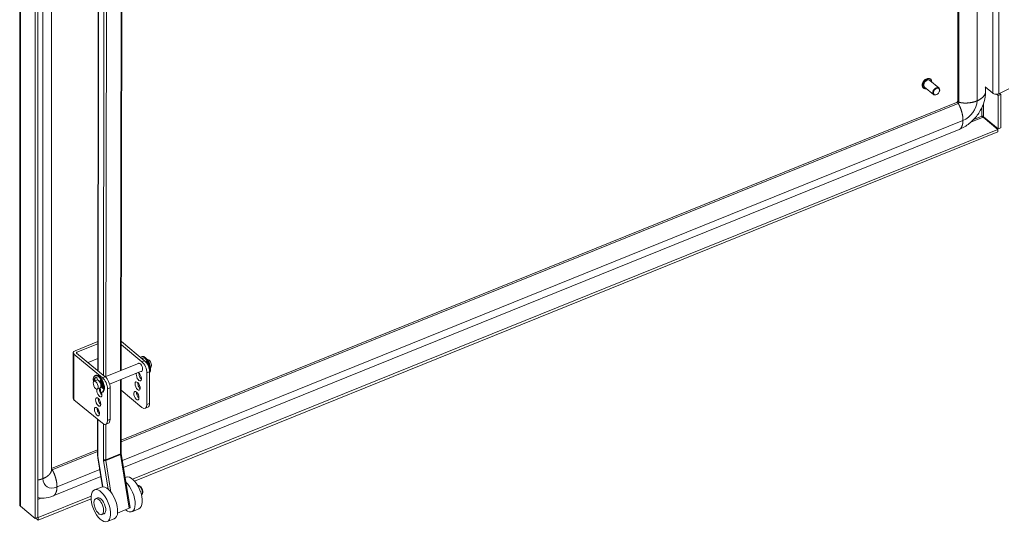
# Model space of a CAD drawing. Header units: inches. Extents: x 4 to 472, y 10 to 298.
# Tile 44 of 50: x 401 to 421, y 213 to 224. Entities that reach past the tile are written whole.
import ezdxf

# ---------------------------------------------------------------- set-up
doc = ezdxf.new("R2010")
doc.units = ezdxf.units.IN
doc.header["$LTSCALE"] = 28
doc.header["$MEASUREMENT"] = 0
doc.layers.add('Visible (ANSI)', color=7, linetype='Continuous', lineweight=5)
doc.layers.add('Visible Narrow (ANSI)', color=7, linetype='Continuous', lineweight=5)

msp = doc.modelspace()

# ---------------------------------------------------------------- linework, layer by layer
at = {"layer": 'Visible (ANSI)'}
for p, q in [((420.4122, 256.5331), (420.4122, 221.9815)), ((401.2274, 213.7294), (401.2274, 249.3939)), ((401.5443, 249.1211), (401.5443, 213.4477)), ((401.5981, 249.1428), (401.5981, 213.4694)), ((401.8767, 214.4309), (401.8767, 230.6647)), ((402.8413, 230.6331), (402.8232, 216.4697)), ((403.3241, 230.6772), (403.306, 216.4766)), ((420.0269, 222.2478), (419.8415, 222.4007)), ((419.8576, 222.4269), (419.855, 222.429)), ((419.7076, 222.2448), (419.705, 222.247)), ((419.9156, 222.1128), (419.7302, 222.2657)), ((419.9918, 222.1201), (419.9876, 222.1174)), ((420.0343, 222.1716), (420.0362, 222.1763)), ((420.9699, 222.2667), (421.126, 222.138)), ((420.9775, 222.2604), (420.9775, 222.1559)), ((421.2373, 222.0902), (421.205, 222.1169)), ((421.291, 222.1119), (421.2373, 222.0902)), ((421.2529, 222.1284), (421.459, 222.2286)), ((421.2643, 222.1339), (421.291, 222.1119)), ((421.291, 221.4306), (421.291, 222.1119)), ((420.387, 221.9492), (403.3041, 215.0432)), ((421.2373, 221.4088), (421.2373, 222.0902)), ((420.9298, 221.6483), (421.231, 221.4)), ((420.9361, 221.6571), (421.2373, 221.4088)), ((420.4422, 221.3966), (403.3506, 214.4871)), ((403.5376, 214.2472), (421.231, 221.4)), ((403.5759, 214.2091), (421.231, 221.3464)), ((421.231, 221.4), (421.231, 221.3464)), ((421.2373, 221.4088), (421.291, 221.4306)), ((402.8239, 217.0618), (402.3595, 216.8741)), ((402.3972, 216.843), (402.8239, 217.0155)), ((403.7286, 216.648), (403.3066, 216.9959)), ((403.7823, 216.6697), (403.3067, 217.0619)), ((402.3222, 215.9011), (402.3222, 216.8327)), ((402.338, 216.8037), (402.9222, 216.322)), ((402.976, 216.3438), (402.3918, 216.8254)), ((402.6257, 216.6325), (402.8235, 216.7125)), ((403.7287, 216.7545), (403.7138, 216.7485)), ((403.7523, 216.6993), (403.7535, 216.6935)), ((403.8375, 216.6914), (403.8389, 216.692)), ((402.9764, 216.3434), (403.6688, 216.6233)), ((403.8123, 216.6385), (403.8152, 216.6475)), ((403.8276, 216.6459), (403.8213, 216.6264)), ((403.872, 216.517), (403.8741, 216.5179)), ((403.8759, 216.5013), (403.8763, 216.5008)), ((403.9029, 216.5295), (403.9043, 216.5301)), ((402.7494, 216.2516), (402.8068, 216.2748)), ((402.7696, 216.3668), (402.7845, 216.3728)), ((402.808, 216.3176), (402.8168, 216.2761)), ((402.8622, 216.2387), (402.8709, 216.2658)), ((402.8834, 216.2642), (402.8753, 216.2393)), ((403.0657, 216.191), (403.7343, 216.4614)), ((403.3057, 216.2881), (403.3038, 214.7849)), ((403.8289, 215.7765), (403.8289, 216.4224)), ((403.8827, 215.7982), (403.8827, 216.4441)), ((402.8149, 216.0897), (402.8722, 216.1128)), ((402.8722, 216.1128), (402.8877, 216.0181)), ((402.9191, 216.1105), (402.8895, 216.1501)), ((402.8994, 216.163), (402.9321, 216.1191)), ((402.9218, 216.1329), (402.9279, 216.1354)), ((403.0226, 216.0964), (403.0226, 215.4505)), ((403.0763, 216.1181), (403.0763, 215.4723)), ((403.7286, 215.7164), (403.3054, 216.0653)), ((402.9222, 215.3904), (402.338, 215.8721)), ((402.9094, 216.0208), (402.9243, 216.0269)), ((402.8222, 215.6906), (402.8221, 215.6352)), ((403.7942, 215.697), (403.8479, 215.7188)), ((402.8219, 215.4731), (402.821, 214.7551)), ((403.0416, 215.3928), (402.9878, 215.371)), ((402.8211, 214.8479), (401.8767, 214.4662)), ((402.8272, 214.6815), (402.9225, 214.0924)), ((403.3054, 214.7666), (403.4833, 213.6668)), ((402.8888, 214.3004), (401.914, 213.9063)), ((403.4021, 214.2895), (403.3838, 214.2821)), ((402.8998, 214.087), (402.7565, 214.0293)), ((403.6423, 214.115), (403.6431, 214.1154)), ((401.6044, 213.4656), (402.6881, 213.9037)), ((401.6044, 213.4121), (402.687, 213.8497)), ((402.7789, 213.8496), (402.8219, 213.867)), ((403.7159, 213.9324), (403.7167, 213.9328)), ((401.5443, 213.4477), (401.2432, 213.696)), ((403.4681, 213.6526), (403.2291, 213.5563)), ((401.5981, 213.4694), (401.5443, 213.4477)), ((401.5557, 213.4522), (401.6044, 213.4121)), ((401.5981, 213.4709), (401.6044, 213.4656)), ((401.6044, 213.4656), (401.6044, 213.4121)), ((402.9097, 213.525), (402.9527, 213.5423)), ((403.6638, 213.6402), (403.5204, 213.5824)), ((403.1615, 213.4378), (403.0181, 213.38))]:
    msp.add_line(p, q, dxfattribs=at)
for centre, major_axis, ratio, start_param, end_param in [((419.7858, 222.3332), (-0.0557, -0.0675), 0.6688348, 3.1415927, 6.2831853), ((419.9712, 222.1803), (0.0557, 0.0675), 0.6688348, 5.1641407, 10.5438226), ((421.1971, 222.1668), (0.0868, 0), 0.5773503, 3.7540129, 5.4120757), ((402.4097, 216.8327), (-0.0875, 0), 0.5773503, 5.3232542, 6.8940505), ((402.4097, 216.8327), (-0.0219, 0), 0.5773503, 5.3232542, 6.8940505), ((403.7837, 216.5755), (-0.0699, 0.173), 0.4683232, 3.6105467, 6.4845526), ((403.7967, 216.5434), (-0.0698, 0.1726), 0.4683232, 6.1615473, 6.2892939), ((403.7986, 216.5815), (-0.0699, 0.173), 0.4683232, 3.333273, 6.2831853), ((403.8116, 216.5494), (-0.0698, 0.1726), 0.4683232, 0.0923354, 0.1739348), ((403.7428, 216.7022), (-0.0066, 0.0162), 0.4683232, 4.3493369, 6.1615473), ((403.7823, 216.5269), (-0.0656, 0.1622), 0.4683232, 4.0002711, 5.5710674), ((403.8716, 216.6111), (0.0327, -0.081), 0.4683232, 0, 3.1415927), ((403.6894, 216.5374), (-0.0344, 0.085), 0.4683232, 2.8314501, 6.5933278), ((403.7286, 216.5051), (0.0656, -0.1622), 0.4683232, 0.8586784, 2.4294747), ((403.8246, 216.6348), (-0.0066, 0.0162), 0.4683232, 4.9805875, 6.7927979), ((403.7986, 216.5815), (0.0327, -0.081), 0.4683232, 1.9514015, 1.9596631), ((403.7707, 216.5648), (0.0698, -0.1726), 0.4683232, 0.9972088, 1.8389948), ((402.8395, 216.1938), (0.0699, -0.173), 0.4683232, 6.0381479, 10.5573018), ((402.7565, 216.258), (-0.0066, 0.0162), 0.4683232, 0.7341108, 1.7588974), ((402.8525, 216.1617), (-0.0698, 0.1726), 0.4683232, 6.1615473, 7.0172961), ((402.7714, 216.264), (0.0066, -0.0162), 0.4683232, 3.8757035, 4.9004901), ((402.8674, 216.1677), (-0.0698, 0.1726), 0.4683232, 0.0923354, 0.7341108), ((402.8544, 216.1998), (0.0699, -0.173), 0.4683232, 0, 3.1415927), ((402.7986, 216.3205), (-0.0066, 0.0162), 0.4683232, 4.3493369, 6.1615473), ((402.8395, 216.1938), (0.0327, -0.081), 0.4683232, 0, 3.1415927), ((402.8804, 216.2531), (-0.0066, 0.0162), 0.4683232, 4.9805875, 6.7927979), ((402.9222, 216.1791), (0.0656, -0.1622), 0.4683232, 0.8586784, 2.4294747), ((402.976, 216.2009), (-0.0656, 0.1622), 0.4683232, 4.0002711, 5.5710674), ((403.6643, 216.3438), (0.0344, -0.085), 0.4683232, 3.5859633, 8.9804074), ((403.7181, 216.3655), (0.0344, -0.085), 0.4683232, 3.8826737, 5.5421043), ((402.858, 216.0178), (0.0344, -0.085), 0.4683232, 3.5701763, 7.6796293), ((402.858, 216.0178), (0.0344, -0.085), 0.4683232, 2.0084316, 2.697222), ((402.9117, 216.0395), (0.0344, -0.085), 0.4683232, 3.8826737, 5.5421043), ((402.8624, 216.2031), (-0.0294, 0.0727), 0.4683232, 3.7909445, 5.2028826), ((402.8624, 216.2031), (0.0327, -0.081), 0.4683232, 0.6349902, 2.0632442), ((402.8265, 216.1831), (0.0698, -0.1726), 0.4683232, 0.983246, 1.8389948), ((402.9225, 216.121), (0.0066, -0.0162), 0.4683232, 5.2220015, 7.2664313), ((402.8831, 216.2114), (0.0344, -0.085), 0.4683232, 0.1695957, 0.3716879), ((403.693, 216.1719), (0.0344, -0.085), 0.4683232, 3.8826737, 5.5421043), ((402.4097, 215.9011), (-0.0875, 0), 0.5773503, 0, 0.6108652), ((402.8866, 215.8459), (0.0344, -0.085), 0.4683232, 3.8826737, 5.5421043), ((403.6679, 215.9782), (0.0344, -0.085), 0.4683232, 3.8826737, 5.5421043), ((402.8615, 215.6522), (0.0344, -0.085), 0.4683232, 3.8826737, 5.5421043), ((403.7286, 215.8593), (0.0656, -0.1622), 0.4683232, 5.5710674, 7.1418637), ((403.7823, 215.881), (0.0656, -0.1622), 0.4683232, 0, 0.8586784), ((402.976, 215.555), (0.0656, -0.1622), 0.4683232, 0, 0.8586784), ((402.9222, 215.5333), (0.0656, -0.1622), 0.4683232, 5.5710674, 7.1418637), ((403.533, 213.9648), (-0.1308, 0.3246), 0.4690581, 3.1415927, 6.2831853), ((403.0307, 213.7624), (-0.1308, 0.3246), 0.4690581, 3.1415927, 6.2831853), ((403.3896, 213.9071), (0.1308, -0.3246), 0.4690581, 5.5730397, 8.6657758), ((402.8873, 213.7046), (0.0654, -0.1623), 0.4690581, 0, 3.1415927), ((403.4487, 213.6612), (0.0346, 0.0056), 0.3839938, 5.2452547, 6.2831853)]:
    msp.add_ellipse(centre, major_axis=major_axis, ratio=ratio, start_param=start_param, end_param=end_param, dxfattribs=at)
for centre, major_axis, ratio in [((419.9775, 222.1751), (-0.0487, -0.059), 0.6688348), ((402.7821, 216.1706), (-0.0327, 0.081), 0.4683232), ((403.6392, 216.1501), (-0.0344, 0.085), 0.4683232), ((402.8329, 215.8241), (-0.0344, 0.085), 0.4683232), ((403.6141, 215.9565), (-0.0344, 0.085), 0.4683232), ((402.8078, 215.6305), (-0.0344, 0.085), 0.4683232), ((402.8873, 213.7046), (0.1308, -0.3246), 0.4690581), ((402.8443, 213.6873), (-0.0654, 0.1623), 0.4690581)]:
    msp.add_ellipse(centre, major_axis=major_axis, ratio=ratio, dxfattribs=at)
for points, knots in [([(419.705, 222.247), (419.6985, 222.2524), (419.6932, 222.2592), (419.6856, 222.2752), (419.6833, 222.2844), (419.6819, 222.3045), (419.6829, 222.3154), (419.6881, 222.3376), (419.6924, 222.3489), (419.7038, 222.3707), (419.7109, 222.3813), (419.7271, 222.4006), (419.7363, 222.4093), (419.7559, 222.424), (419.7662, 222.4301), (419.7872, 222.4388), (419.7978, 222.4415), (419.818, 222.4431), (419.8276, 222.4421), (419.8433, 222.437), (419.8496, 222.4335), (419.855, 222.429)], [4.8171435, 4.8171435, 4.8171435, 4.8171435, 5.1198342, 5.1198342, 5.4309949, 5.4309949, 5.7534117, 5.7534117, 6.0793724, 6.0793724, 6.405347, 6.405347, 6.7311135, 6.7311135, 7.0571254, 7.0571254, 7.3829706, 7.3829706, 7.7044499, 7.7044499, 7.9587361, 7.9587361, 7.9587361, 7.9587361]), ([(419.8576, 222.4269), (419.8641, 222.4215), (419.8694, 222.4147), (419.877, 222.3986), (419.8793, 222.3894), (419.8803, 222.3761), (419.8803, 222.3725), (419.8802, 222.3688)], [1.67555083, 1.67555083, 1.67555083, 1.67555083, 1.97824155, 1.97824155, 2.28940221, 2.28940221, 2.40014485, 2.40014485, 2.40014485, 2.40014485]), ([(419.7688, 222.2338), (419.7641, 222.2327), (419.7593, 222.2319), (419.7446, 222.2307), (419.735, 222.2317), (419.7194, 222.2369), (419.713, 222.2403), (419.7076, 222.2448)], [4.09254946, 4.09254946, 4.09254946, 4.09254946, 4.241378, 4.241378, 4.56285729, 4.56285729, 4.81714348, 4.81714348, 4.81714348, 4.81714348]), ([(420.9775, 222.1559), (420.9775, 222.0959), (420.9682, 222.0324), (420.9325, 221.9065), (420.9056, 221.8428), (420.8344, 221.7173), (420.7878, 221.6548), (420.68, 221.5418), (420.6167, 221.4906), (420.515, 221.4296), (420.4787, 221.4114), (420.4422, 221.3966)], [0, 0, 0, 0, 0.7364213, 0.7364213, 1.4904821, 1.4904821, 2.3200044, 2.3200044, 3.192891, 3.192891, 3.6513683, 3.6513683, 3.6513683, 3.6513683]), ([(420.387, 221.9492), (420.388, 221.9496), (420.3893, 221.9503), (420.3923, 221.9521), (420.3939, 221.9532), (420.3971, 221.9558), (420.3986, 221.9573), (420.4016, 221.9604), (420.403, 221.962), (420.4055, 221.9654), (420.4066, 221.9671), (420.4086, 221.9704), (420.4094, 221.972), (420.4107, 221.975), (420.4112, 221.9764), (420.4119, 221.9787), (420.4121, 221.9797), (420.4122, 221.981), (420.4122, 221.9813), (420.4122, 221.9815)], [0, 0, 0, 0, 0.02921912, 0.02921912, 0.05597135, 0.05597135, 0.08020513, 0.08020513, 0.10323932, 0.10323932, 0.12588442, 0.12588442, 0.1487721, 0.1487721, 0.17253576, 0.17253576, 0.19795492, 0.19795492, 0.2196913, 0.2196913, 0.2196913, 0.2196913]), ([(420.9057, 221.6718), (420.9093, 221.6644), (420.9182, 221.6534), (420.9281, 221.649), (420.9287, 221.6487), (420.9292, 221.6485), (420.9298, 221.6483)], [0, 0, 0, 0, 1.4834748, 1.4834748, 1.4834748, 1.5707963, 1.5707963, 1.5707963, 1.5707963]), ([(420.9057, 221.6718), (420.9145, 221.6717), (420.928, 221.6671), (420.935, 221.6587), (420.9354, 221.6582), (420.9358, 221.6577), (420.9361, 221.6571)], [0, 0, 0, 0, 1.4834748, 1.4834748, 1.4834748, 1.5707963, 1.5707963, 1.5707963, 1.5707963]), ([(402.821, 214.7551), (402.821, 214.7504), (402.8211, 214.7457), (402.8214, 214.7361), (402.8216, 214.7313), (402.8223, 214.7215), (402.8227, 214.7166), (402.8237, 214.7067), (402.8243, 214.7017), (402.8256, 214.6916), (402.8264, 214.6866), (402.8272, 214.6815)], [1.57079633, 1.57079633, 1.57079633, 1.57079633, 1.6231562, 1.6231562, 1.67551608, 1.67551608, 1.72787596, 1.72787596, 1.78023584, 1.78023584, 1.83259571, 1.83259571, 1.83259571, 1.83259571]), ([(403.3038, 214.7849), (403.3038, 214.7838), (403.3038, 214.7827), (403.3039, 214.7804), (403.304, 214.7793), (403.3041, 214.7769), (403.3042, 214.7757), (403.3045, 214.7732), (403.3046, 214.7719), (403.305, 214.7693), (403.3052, 214.768), (403.3054, 214.7666)], [1.57079633, 1.57079633, 1.57079633, 1.57079633, 1.6231562, 1.6231562, 1.67551608, 1.67551608, 1.72787596, 1.72787596, 1.78023584, 1.78023584, 1.83259571, 1.83259571, 1.83259571, 1.83259571]), ([(403.7167, 213.9328), (403.7217, 213.9347), (403.7261, 213.9378), (403.734, 213.9455), (403.7371, 213.9503), (403.7426, 213.9622), (403.7443, 213.9695), (403.7462, 213.9865), (403.7458, 213.9965), (403.7428, 214.0165), (403.7403, 214.0266), (403.7336, 214.0461), (403.7295, 214.0555), (403.7199, 214.0733), (403.7144, 214.0815), (403.7021, 214.0964), (403.6953, 214.103), (403.6802, 214.1132), (403.6719, 214.117), (403.6564, 214.1186), (403.6498, 214.1179), (403.6435, 214.1155), (403.6433, 214.1154), (403.6431, 214.1154)], [2.1502384, 2.1502384, 2.1502384, 2.1502384, 2.3442647, 2.3442647, 2.5654092, 2.5654092, 2.8700327, 2.8700327, 3.2451159, 3.2451159, 3.6078675, 3.6078675, 3.9604399, 3.9604399, 4.3150965, 4.3150965, 4.6835935, 4.6835935, 5.0477126, 5.0477126, 5.28425, 5.28425, 5.291831, 5.291831, 5.291831, 5.291831]), ([(401.914, 213.9063), (401.8516, 213.8811), (401.7869, 213.8654), (401.6814, 213.8582), (401.6381, 213.861), (401.5981, 213.8696)], [0, 0, 0, 0, 0.7819835, 0.7819835, 1.3485682, 1.3485682, 1.3485682, 1.3485682])]:
    msp.add_open_spline(points, degree=3, knots=knots, dxfattribs=at)
msp.add_open_spline([(401.2432, 213.696), (401.233, 213.7059), (401.2277, 213.7177), (401.2276, 213.7294)], degree=3, dxfattribs=at)
at = {"layer": 'Visible Narrow (ANSI)'}
for p, q in [((420.4362, 256.5348), (420.4362, 221.9562)), ((420.8053, 256.5607), (420.8053, 221.9821)), ((421.126, 222.138), (421.126, 256.4308)), ((421.2529, 222.1284), (421.2529, 256.4072)), ((401.2432, 249.3694), (401.2432, 213.696)), ((402.9595, 231.0923), (402.9407, 216.3728)), ((402.9894, 216.3486), (403.0083, 231.0873)), ((401.7037, 214.26), (401.7037, 230.8823)), ((402.8295, 216.4645), (402.8476, 230.6357)), ((403.3092, 230.6626), (403.2911, 216.4705)), ((420.4182, 221.9311), (403.3041, 215.0124)), ((420.9361, 221.9246), (420.9361, 221.6571)), ((420.9057, 221.6718), (420.9057, 221.8493)), ((420.5186, 221.5804), (403.3274, 214.6306)), ((420.9298, 221.6483), (420.6818, 221.548)), ((420.7402, 221.6049), (420.9057, 221.6718)), ((402.338, 216.8037), (402.338, 215.8721)), ((402.3972, 216.843), (402.3972, 216.821)), ((403.7823, 216.6697), (403.7286, 216.648)), ((403.8152, 216.6475), (403.8226, 216.6505)), ((402.7614, 216.274), (402.7465, 216.2679)), ((402.8783, 216.2688), (402.8709, 216.2658)), ((402.976, 216.3438), (402.9222, 216.322)), ((403.2908, 216.2821), (403.2889, 214.7684)), ((403.8289, 216.4224), (403.8827, 216.4441)), ((402.9324, 216.1158), (402.9191, 216.1105)), ((403.0226, 216.0964), (403.0763, 216.1181)), ((402.8284, 215.6214), (402.8285, 215.6822)), ((403.8827, 215.7982), (403.8289, 215.7765)), ((402.8273, 214.7435), (402.8282, 215.4679)), ((403.0763, 215.4723), (403.0226, 215.4505)), ((402.9395, 215.3783), (402.9385, 214.6518)), ((402.9873, 214.6468), (402.9882, 215.3712)), ((402.8211, 214.8172), (401.89, 214.4408)), ((402.9273, 214.0927), (402.8331, 214.6755)), ((403.2889, 214.7684), (402.9873, 214.6468)), ((403.2902, 214.7525), (402.9886, 214.6309)), ((403.2902, 214.7525), (403.4681, 213.6526)), ((402.9405, 214.6279), (403.0348, 214.0452)), ((403.0935, 213.9826), (402.9886, 214.6309)), ((402.8656, 214.4439), (401.9904, 214.0901)), ((401.5981, 213.8664), (401.6033, 213.8685)), ((401.6663, 213.8607), (401.5981, 213.8331))]:
    msp.add_line(p, q, dxfattribs=at)
for centre, major_axis, ratio, start_param, end_param in [((419.78, 222.338), (-0.075, -0.091), 0.6688348, 3.1415927, 6.2831853), ((419.7826, 222.3359), (-0.075, -0.091), 0.6688348, 3.1415927, 6.2831853), ((419.7858, 222.3332), (-0.0715, -0.0867), 0.6688348, 2.4635726, 6.9612053), ((420.4182, 221.9489), (-0.0139, -0.0169), 0.6688348, 0.8892877, 2.460084), ((420.5186, 221.8662), (-0.2227, -0.27), 0.6688348, 0.8892877, 2.460084), ((402.856, 214.7551), (-0.035, 0), 0.5767534, 0, 0.6116021), ((402.8617, 214.6871), (-0.0346, -0.0056), 0.3839938, 0, 0.5328658), ((402.9987, 214.6022), (-0.1117, 0.2772), 0.4690581, 0.85919, 1.1209894), ((402.9672, 214.6634), (-0.035, 0), 0.5767534, 0.6116021, 2.1823985), ((402.9987, 214.6022), (0.0392, -0.0974), 0.4690581, 4.0007827, 4.2625821), ((403.2688, 214.7849), (0.035, 0), 0.5767534, 5.3239911, 6.2831853), ((403.329, 214.7353), (0.0262, -0.0649), 0.4690581, 4.0007827, 4.2625821), ((403.2708, 214.761), (0.0346, 0.0056), 0.3839938, 5.2452547, 6.2831853), ((402.9692, 214.6395), (-0.0346, -0.0056), 0.3839938, 0.5328658, 2.1036621), ((403.0274, 214.6137), (-0.0262, 0.0649), 0.4690581, 0.85919, 1.1209894), ((401.9904, 214.3759), (-0.2227, -0.27), 0.6688348, 5.6016767, 7.172473), ((401.89, 214.4586), (-0.0139, -0.0169), 0.6688348, 0.0523642, 0.8892877), ((403.6799, 214.0241), (-0.0368, 0.0913), 0.4690581, 3.1415927, 6.2831853)]:
    msp.add_ellipse(centre, major_axis=major_axis, ratio=ratio, start_param=start_param, end_param=end_param, dxfattribs=at)
for points, knots in [([(420.8053, 221.9821), (420.8519, 222.0016), (420.9092, 222.0363), (420.9489, 222.0784), (420.9721, 222.1174), (420.9775, 222.1478), (420.9775, 222.1559)], [0.63903867, 0.63903867, 0.63903867, 0.63903867, 0.63903867, 0.63903867, 0.7834232, 0.84371192, 0.84371192, 0.84371192, 0.84371192, 0.84371192, 0.84371192]), ([(420.4182, 221.9311), (420.4218, 221.9264), (420.4473, 221.8898), (420.4772, 221.8218), (420.5066, 221.7315), (420.5194, 221.6448), (420.5186, 221.5804)], [0.40500171, 0.40500171, 0.40500171, 0.40500171, 0.40500171, 0.40500171, 0.43903867, 0.63903867, 0.63903867, 0.63903867, 0.63903867, 0.63903867, 0.63903867]), ([(420.4362, 221.9562), (420.4415, 221.9539), (420.4827, 221.9393), (420.556, 221.9322), (420.6517, 221.9347), (420.7409, 221.9551), (420.8053, 221.9821)], [0.40500171, 0.40500171, 0.40500171, 0.40500171, 0.40500171, 0.40500171, 0.43903867, 0.63903867, 0.63903867, 0.63903867, 0.63903867, 0.63903867, 0.63903867]), ([(420.5186, 221.5804), (420.5181, 221.5339), (420.5094, 221.4795), (420.4905, 221.4384), (420.4687, 221.4109), (420.4472, 221.3986), (420.4422, 221.3966)], [0.63903867, 0.63903867, 0.63903867, 0.63903867, 0.63903867, 0.63903867, 0.7834232, 0.82863646, 0.82863646, 0.82863646, 0.82863646, 0.82863646, 0.82863646]), ([(401.8767, 214.4309), (401.8767, 214.4307), (401.8766, 214.4021), (401.8593, 214.364), (401.8244, 214.3213), (401.7697, 214.2857), (401.7037, 214.26)], [0.4378759, 0.4378759, 0.4378759, 0.4378759, 0.4378759, 0.4378759, 0.43903867, 0.63903867, 0.63903867, 0.63903867, 0.63903867, 0.63903867, 0.63903867]), ([(401.89, 214.4408), (401.8936, 214.4361), (401.9191, 214.3995), (401.949, 214.3315), (401.9784, 214.2412), (401.9912, 214.1545), (401.9904, 214.0901)], [0.40500171, 0.40500171, 0.40500171, 0.40500171, 0.40500171, 0.40500171, 0.43903867, 0.63903867, 0.63903867, 0.63903867, 0.63903867, 0.63903867, 0.63903867]), ([(401.9904, 214.0901), (401.9899, 214.0436), (401.9812, 213.9892), (401.9624, 213.9481), (401.9405, 213.9206), (401.919, 213.9083), (401.914, 213.9063)], [0.63903867, 0.63903867, 0.63903867, 0.63903867, 0.63903867, 0.63903867, 0.7834232, 0.82863646, 0.82863646, 0.82863646, 0.82863646, 0.82863646, 0.82863646])]:
    msp.add_open_spline(points, degree=5, knots=knots, dxfattribs=at)
for points in [[(420.387, 221.9492), (420.3923, 221.9514), (420.398, 221.9506), (420.4043, 221.9469), (420.4111, 221.9404), (420.4182, 221.9311)], [(420.4122, 221.9815), (420.4122, 221.9755), (420.4146, 221.9699), (420.4195, 221.9649), (420.4267, 221.9603), (420.4362, 221.9562)], [(401.8767, 214.4546), (401.8793, 214.4527), (401.8819, 214.4504), (401.8845, 214.4476), (401.8873, 214.4444), (401.89, 214.4408)], [(401.7037, 214.26), (401.6841, 214.2523), (401.6635, 214.2456), (401.6421, 214.2397), (401.6202, 214.2347), (401.5981, 214.2306)]]:
    msp.add_open_spline(points, degree=5, dxfattribs=at)

doc.saveas('drawing.dxf')
